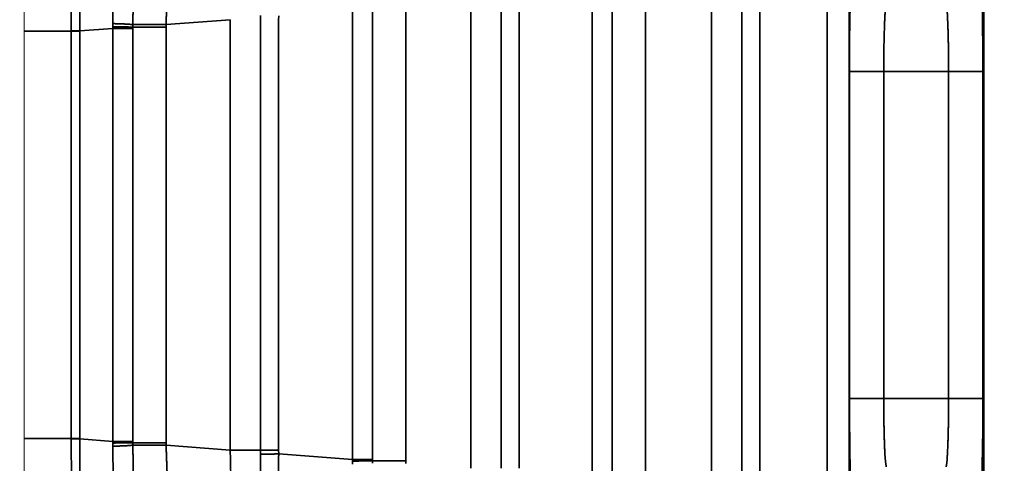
# Model space of a CAD drawing. Header units: millimetres. Extents: x 4 to 836, y 5 to 589.
# Tile 89 of 145: x 637.66 to 652.01, y 269.17 to 275.64. Entities that reach past the tile are written whole.
import ezdxf

# ---------------------------------------------------------------- set-up
doc = ezdxf.new("R2010")
doc.units = ezdxf.units.MM
doc.layers.add('1', color=7, linetype='Continuous', true_color=0xffffff)
doc.styles.add('ideas_simplex', font='simplex.shx')
doc.dimstyles.get("Standard").update_dxf_attribs({"dimtxt": 0.18, "dimasz": 0.18, "dimexe": 0.18, "dimexo": 0.0625, "dimgap": 0.09, "dimtad": 0, "dimtih": 1, "dimtoh": 1, "dimdec": 4, "dimzin": 0, "dimdsep": 46, "dimtxsty": 'Standard', "dimcen": 0.09, "dimadec": 0, "dimazin": 0, "dimtfac": 1, "dimtdec": 4, "dimtofl": 0, "dimtmove": 0, "dimatfit": 3, "dimfxl": 1, "dimtolj": 1, "dimtzin": 0, "dimarcsym": 0})

# ---------------------------------------------------------------- blocks, each defined once
blk = doc.blocks.new('_U9')
at = {"layer": '1', "color": 152, "lineweight": 13}
for p, q in [((698.225, 308), (616.908898, 308)), ((670.749078, 246.499924), (616.908898, 246.499924))]:
    blk.add_line(p, q, dxfattribs=at)
at = {"layer": '1', "color": 27, "lineweight": 13}
blk.add_line((618.908898, 308), (618.908898, 246.499924), dxfattribs=at)
at = {"layer": '1', "color": 87, "lineweight": 25}
for p, q in [((617.408898, 284.352462), (611.783898, 284.352462)), ((611.783898, 284.352462), (611.783898, 282.852462)), ((617.408898, 282.852462), (617.408898, 284.352462)), ((611.783898, 271.647462), (611.783898, 270.147462)), ((617.408898, 270.147462), (617.408898, 271.647462)), ((611.783898, 270.147462), (617.408898, 270.147462))]:
    blk.add_line(p, q, dxfattribs=at)
at = {"layer": '1', "color": 27, "lineweight": 18}
for points in [[(618.908898, 308), (619.437879, 305.000002), (618.379917, 304.999998)], [(618.908898, 246.499924), (618.379917, 249.499922), (619.437879, 249.499926)]]:
    blk.add_solid(points, dxfattribs=at)
at = {"layer": '1', "color": 87, "linetype": 'Continuous', "lineweight": 25, "char_height": 3, "attachment_point": 7, "rotation": 90, "line_spacing_factor": 1.204819, "style": 'ideas_simplex'}
for s, insert in [('\\W1.2097;61,5', (609.942898, 271.594962)), ('\\W1.2097;2.42', (617.255398, 271.594962))]:
    blk.add_mtext(s, dxfattribs=dict(at, insert=insert))

msp = doc.modelspace()

# ---------------------------------------------------------------- linework, layer by layer
at = {"layer": '1', "color": 143, "linetype": 'Continuous', "lineweight": 35}
for p, q in [((651.711, 265.284), (651.711, 288.345)), ((649.427, 268.702), (649.427, 276.298)), ((649.748, 276.298), (649.748, 268.702)), ((647.741, 268.832), (647.741, 276.168)), ((648.182, 268.832), (648.182, 276.168)), ((648.446, 276.168), (648.446, 268.832)), ((646.005, 268.961), (646.005, 276.039)), ((646.296, 276.039), (646.296, 268.961)), ((646.78, 276.058), (646.78, 268.942)), ((644.235, 269.097), (644.235, 275.903)), ((644.675, 269.097), (644.675, 275.903)), ((644.94, 275.903), (644.94, 269.097)), ((641.169, 275.638), (641.169, 275.698)), ((641.434, 275.694), (641.433, 275.638)), ((642.512, 269.224), (642.512, 275.776)), ((642.802, 275.776), (642.802, 269.224)), ((643.286, 275.794), (643.286, 269.206)), ((639.018, 275.535), (639.017, 275.581)), ((639.018, 275.512), (639.018, 275.535)), ((639.309, 275.567), (639.308, 275.53)), ((639.308, 275.53), (639.308, 275.512)), ((640.728, 275.638), (639.793, 275.568)), ((639.793, 275.568), (639.793, 275.53)), ((639.793, 275.53), (639.793, 269.47)), ((640.728, 269.362), (640.728, 275.638)), ((641.169, 269.362), (641.169, 275.638)), ((641.433, 275.638), (641.433, 269.362)), ((638.409, 275.47), (637.725, 275.47)), ((638.409, 275.47), (638.409, 275.476)), ((638.409, 269.53), (638.409, 275.47)), ((639.018, 275.512), (638.538, 275.476)), ((638.538, 275.476), (638.538, 275.47)), ((638.538, 275.47), (638.538, 269.53)), ((639.018, 269.488), (639.018, 275.512)), ((639.308, 275.512), (639.308, 269.488)), ((649.753, 270.116), (649.753, 274.884)), ((650.253, 274.884), (650.253, 270.116)), ((651.197, 274.884), (650.253, 274.884)), ((651.197, 270.116), (651.197, 274.884)), ((651.697, 274.884), (651.697, 270.116)), ((650.253, 270.116), (651.197, 270.116)), ((637.725, 269.53), (638.409, 269.53)), ((638.409, 269.524), (638.409, 269.53)), ((638.538, 269.53), (638.538, 269.524)), ((638.538, 269.524), (639.018, 269.488)), ((639.017, 269.419), (639.018, 269.465)), ((639.018, 269.465), (639.018, 269.488)), ((639.308, 269.488), (639.308, 269.47)), ((639.308, 269.47), (639.309, 269.433)), ((639.793, 269.47), (639.793, 269.432)), ((639.793, 269.432), (640.728, 269.362)), ((641.169, 269.302), (641.169, 269.362)), ((641.433, 269.362), (641.434, 269.306)), ((641.434, 269.306), (642.512, 269.224)), ((642.511, 269.202), (642.512, 269.224)), ((642.802, 269.224), (642.802, 269.206)), ((642.511, 269.156), (642.511, 269.202)), ((642.802, 269.206), (642.802, 269.169)), ((643.286, 269.206), (643.286, 269.168))]:
    msp.add_line(p, q, dxfattribs=at)
at = {"layer": '1', "color": 143, "linetype": 'Continuous', "lineweight": 18}
msp.add_line((637.725, 275.47), (637.725, 269.53), dxfattribs=at)
at = {"layer": '1', "color": 143, "linetype": 'Continuous', "lineweight": 35}
for points, knots in [([(638.537, 276.966), (638.537, 276.952), (638.535, 276.785), (638.533, 276.486), (638.537, 276.067), (638.537, 275.583), (638.538, 275.476)], [0, 0, 0.052632, 0.281889, 0.499972, 0.72587, 0.951575, 1, 1]), ([(639.017, 275.581), (639.021, 276.076), (639.028, 276.506), (639.039, 276.821), (639.051, 276.989), (639.053, 277.002)], [0, 0, 0.240385, 0.480234, 0.71878, 0.956413, 1, 1]), ([(638.409, 275.476), (638.41, 275.581), (638.415, 276.053), (638.414, 276.46), (638.415, 276.751), (638.413, 276.913), (638.411, 276.927)], [0, 0, 0.048877, 0.274509, 0.499969, 0.719039, 0.947347, 1, 1]), ([(639.346, 276.838), (639.344, 276.827), (639.336, 276.726), (639.334, 276.679), (639.324, 276.395), (639.318, 276.147), (639.315, 276.009), (639.311, 275.738), (639.309, 275.567)], [0, 0, 0.043545, 0.226929, 0.281813, 0.520392, 0.680054, 0.760482, 0.908857, 1, 1]), ([(639.833, 276.565), (639.828, 276.479), (639.82, 276.291), (639.809, 276.022), (639.806, 275.931), (639.797, 275.701), (639.793, 275.568)], [0, 0, 0.227146, 0.454132, 0.681107, 0.748859, 0.909411, 1, 1]), ([(649.753, 274.884), (649.756, 275.518), (649.767, 276.033), (649.782, 276.333), (649.789, 276.378)], [0, 0, 0.293756, 0.587607, 0.88158, 1, 1]), ([(651.661, 276.378), (651.678, 276.183), (651.69, 275.744), (651.697, 275.144), (651.697, 274.884)], [0, 0, 0.294009, 0.587911, 0.881697, 1, 1]), ([(650.288, 275.88), (650.282, 275.85), (650.274, 275.781), (650.267, 275.65), (650.263, 275.559), (650.256, 275.306), (650.253, 274.884)], [0, 0, 0.118066, 0.250704, 0.412871, 0.501272, 0.707239, 1, 1]), ([(651.197, 274.884), (651.197, 275.057), (651.195, 275.246), (651.19, 275.457), (651.187, 275.559), (651.178, 275.75), (651.162, 275.88)], [0, 0, 0.1179, 0.250551, 0.412439, 0.501053, 0.706879, 1, 1]), ([(639.017, 275.581), (639.135, 275.578), (639.237, 275.573), (639.309, 275.567)], [0, 0, 0.333332, 0.666672, 1, 1]), ([(639.018, 275.535), (639.135, 275.534), (639.237, 275.532), (639.308, 275.53)], [0, 0, 0.333321, 0.666662, 1, 1]), ([(639.793, 275.53), (639.597, 275.53), (639.426, 275.53), (639.308, 275.53)], [0, 0, 0.335305, 0.670653, 1, 1]), ([(639.793, 275.568), (639.597, 275.568), (639.426, 275.567), (639.309, 275.567)], [0, 0, 0.335597, 0.671181, 1, 1]), ([(638.409, 275.476), (638.471, 275.476), (638.538, 275.476)], [0, 0, 0.499996, 1, 1]), ([(638.409, 275.47), (638.471, 275.47), (638.538, 275.47)], [0, 0, 0.500296, 1, 1]), ([(639.018, 275.512), (639.135, 275.512), (639.237, 275.512), (639.308, 275.512)], [0, 0, 0.333325, 0.666668, 1, 1]), ([(649.753, 274.884), (649.794, 274.884), (649.904, 274.884), (650.064, 274.884), (650.253, 274.884)], [0, 0, 0.25, 0.5, 0.750001, 1, 1]), ([(651.197, 274.884), (651.386, 274.884), (651.546, 274.884), (651.656, 274.884), (651.697, 274.884)], [0, 0, 0.249997, 0.5, 0.750002, 1, 1]), ([(649.789, 268.622), (649.772, 268.817), (649.76, 269.256), (649.753, 269.856), (649.753, 270.116)], [0, 0, 0.294009, 0.58791, 0.881696, 1, 1]), ([(649.753, 270.116), (649.794, 270.116), (649.904, 270.116), (650.064, 270.116), (650.253, 270.116)], [0, 0, 0.25, 0.5, 0.750001, 1, 1]), ([(650.253, 270.116), (650.253, 269.943), (650.255, 269.754), (650.26, 269.543), (650.263, 269.441), (650.272, 269.25), (650.288, 269.12)], [0, 0, 0.117901, 0.250551, 0.412438, 0.501053, 0.706879, 1, 1]), ([(651.162, 269.12), (651.168, 269.15), (651.176, 269.219), (651.183, 269.35), (651.187, 269.441), (651.194, 269.694), (651.197, 270.116)], [0, 0, 0.118065, 0.250703, 0.412871, 0.501271, 0.707237, 1, 1]), ([(651.197, 270.116), (651.386, 270.116), (651.546, 270.116), (651.656, 270.116), (651.697, 270.116)], [0, 0, 0.249997, 0.5, 0.750002, 1, 1]), ([(651.697, 270.116), (651.694, 269.482), (651.683, 268.967), (651.668, 268.667), (651.661, 268.622)], [0, 0, 0.293757, 0.587607, 0.88158, 1, 1]), ([(638.409, 269.53), (638.471, 269.53), (638.538, 269.53)], [0, 0, 0.499723, 1, 1]), ([(638.409, 269.524), (638.471, 269.524), (638.538, 269.524)], [0, 0, 0.499996, 1, 1]), ([(638.411, 268.073), (638.413, 268.085), (638.415, 268.239), (638.414, 268.54), (638.415, 268.931), (638.41, 269.409), (638.409, 269.524)], [0, 0, 0.045907, 0.271977, 0.499958, 0.717369, 0.946439, 1, 1]), ([(638.538, 269.524), (638.537, 269.407), (638.537, 268.916), (638.533, 268.514), (638.536, 268.206), (638.537, 268.046), (638.537, 268.034)], [0, 0, 0.053071, 0.282293, 0.500099, 0.727122, 0.954122, 1, 1]), ([(639.017, 269.419), (639.135, 269.422), (639.237, 269.427), (639.309, 269.433)], [0, 0, 0.333332, 0.666672, 1, 1]), ([(639.053, 267.998), (639.041, 268.139), (639.03, 268.431), (639.022, 268.84), (639.018, 269.323), (639.017, 269.419)], [0, 0, 0.240702, 0.478501, 0.715969, 0.953988, 1, 1]), ([(639.018, 269.488), (639.135, 269.488), (639.237, 269.488), (639.308, 269.488)], [0, 0, 0.333325, 0.666668, 1, 1]), ([(639.018, 269.465), (639.135, 269.466), (639.237, 269.468), (639.308, 269.47)], [0, 0, 0.333321, 0.666662, 1, 1]), ([(639.793, 269.47), (639.597, 269.47), (639.426, 269.47), (639.308, 269.47)], [0, 0, 0.335305, 0.670653, 1, 1]), ([(639.793, 269.432), (639.597, 269.432), (639.426, 269.433), (639.309, 269.433)], [0, 0, 0.33559, 0.671175, 1, 1]), ([(639.309, 269.433), (639.31, 269.347), (639.315, 269.007), (639.317, 268.916), (639.326, 268.547), (639.333, 268.351), (639.336, 268.285), (639.346, 268.162)], [0, 0, 0.045624, 0.230739, 0.283019, 0.520296, 0.686699, 0.759141, 1, 1]), ([(639.793, 269.432), (639.805, 269.099), (639.816, 268.804), (639.825, 268.581), (639.827, 268.535), (639.831, 268.455), (639.833, 268.435)], [0, 0, 0.229053, 0.457575, 0.685071, 0.749849, 0.912672, 1, 1]), ([(640.698, 268.37), (640.71, 268.4), (640.721, 268.467), (640.731, 268.598), (640.734, 268.687), (640.737, 268.939), (640.728, 269.362)], [0, 0, 0.120119, 0.251221, 0.414541, 0.501577, 0.707169, 1, 1]), ([(640.728, 269.362), (640.922, 269.362), (641.079, 269.362), (641.169, 269.362)], [0, 0, 0.341366, 0.682725, 1, 1]), ([(641.169, 269.362), (641.227, 269.362), (641.32, 269.362), (641.433, 269.362)], [0, 0, 0.333331, 0.66667, 1, 1]), ([(641.137, 268.028), (641.14, 268.039), (641.153, 268.178), (641.16, 268.318), (641.163, 268.443), (641.169, 268.789), (641.17, 269.206), (641.169, 269.302)], [0, 0, 0.043649, 0.269764, 0.403584, 0.499548, 0.720131, 0.94868, 1, 1]), ([(641.169, 269.302), (641.227, 269.303), (641.32, 269.304), (641.434, 269.306)], [0, 0, 0.333336, 0.666666, 1, 1]), ([(641.434, 269.306), (641.433, 269.193), (641.428, 268.702), (641.421, 268.293), (641.411, 267.984), (641.401, 267.829), (641.399, 267.818)], [0, 0, 0.051224, 0.279952, 0.501238, 0.730795, 0.956564, 1, 1]), ([(642.512, 269.224), (642.628, 269.224), (642.731, 269.224), (642.802, 269.224)], [0, 0, 0.333335, 0.666659, 1, 1]), ([(642.511, 269.202), (642.628, 269.203), (642.73, 269.204), (642.802, 269.206)], [0, 0, 0.33334, 0.66667, 1, 1]), ([(642.802, 269.206), (642.919, 269.206), (643.09, 269.206), (643.286, 269.206)], [0, 0, 0.32935, 0.664696, 1, 1])]:
    msp.add_open_spline(points, degree=1, knots=knots, dxfattribs=at)
at = {"layer": '1', "color": 143, "linetype": 'Continuous', "lineweight": 18}
for points, knots in [([(637.725, 275.47), (637.725, 275.815), (637.725, 276.192), (637.725, 276.445), (637.725, 276.533)], [0, 0, 0.222498, 0.500301, 0.777769, 1, 1]), ([(637.725, 268.467), (637.725, 268.555), (637.725, 268.808), (637.725, 269.185), (637.725, 269.53)], [0, 0, 0.222231, 0.499699, 0.777503, 1, 1])]:
    msp.add_open_spline(points, degree=1, knots=knots, dxfattribs=at)

# ---------------------------------------------------------------- dimensions: what is measured, and where the dimension line sits
at = {"layer": '1', "color": 87, "linetype": 'Continuous', "lineweight": 25}
dim = msp.add_linear_dim(base=(618.909, 308), p1=(675.803, 246.5), p2=(700.725, 308), angle=270, text='\\C87;61,5\\P[\\C87;\\H3.00;\\Fsimplex.shx;2.42\\Fsimplex.shx;\\H3.00;\\C87; ]', dimstyle='Standard', override={"dimtxt": 3, "dimasz": 3, "dimexe": 2, "dimexo": 2.5, "dimgap": 1.5, "dimtad": 1, "dimtih": 0, "dimtoh": 0, "dimdec": 2, "dimlfac": 1, "dimzin": 8, "dimdsep": 44, "dimlunit": 2, "dimpost": '', "dimtxsty": 'ideas_simplex', "dimsah": 1, "dimse1": 0, "dimse2": 0, "dimsd1": 0, "dimsd2": 0, "dimclrd": 27, "dimclre": 152, "dimclrt": 87, "dimtol": 0, "dimtm": -0.1, "dimtfac": 0.5, "dimtdec": 2, "dimtofl": 1, "dimtmove": 0, "dimtzin": 8, "dimlwd": 13, "dimlwe": 13}, dxfattribs=at)
dim.commit()
dim.dimension.update_dxf_attribs({"geometry": '_U9', "text_midpoint": (618.909, 277.25), "dimtype": 160})

doc.saveas('drawing.dxf')
